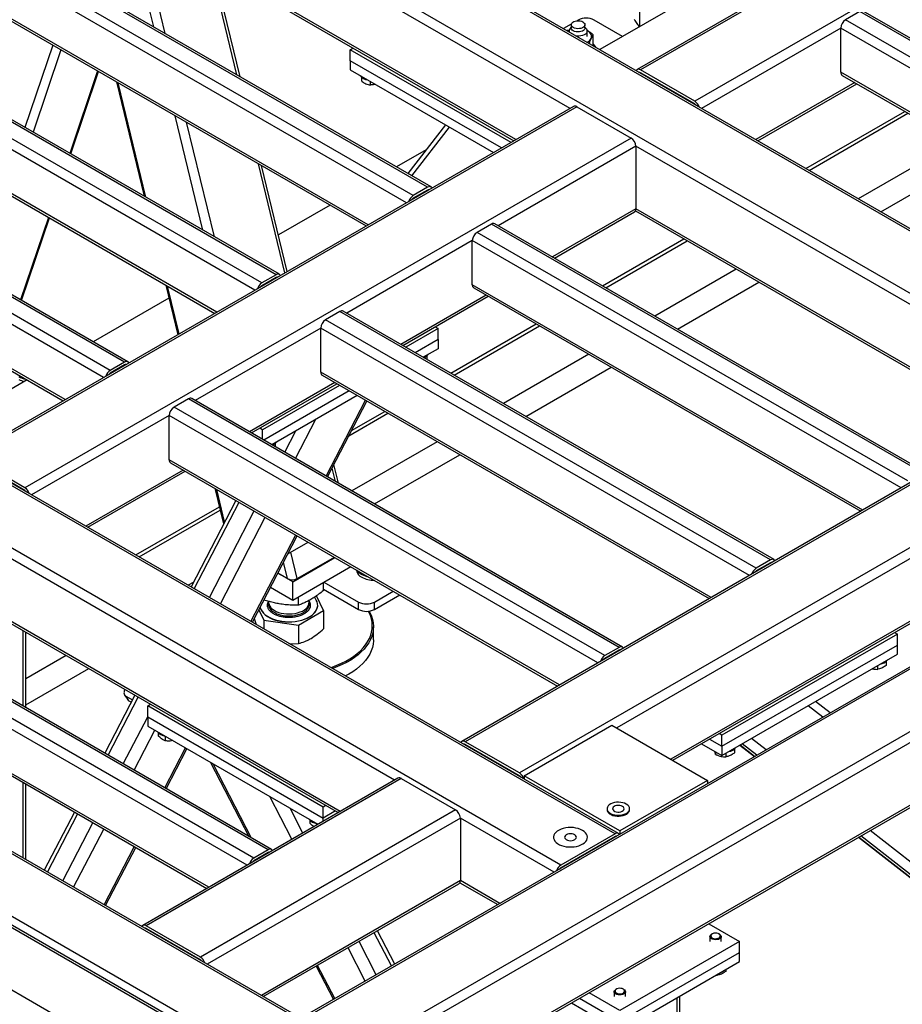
# Model space of a CAD drawing. Header units: millimetres. Extents: x 0 to 841, y 0 to 594.
# Tile 59 of 190: x 722 to 744, y 153 to 178. Entities that reach past the tile are written whole.
import ezdxf

# ---------------------------------------------------------------- set-up
doc = ezdxf.new("R2010")
doc.units = ezdxf.units.MM
doc.layers.add('TRAIT-FORT', color=4, linetype='Continuous', lineweight=25)

msp = doc.modelspace()

# ---------------------------------------------------------------- linework, layer by layer
at = {"layer": 'TRAIT-FORT', "color": 4, "linetype": 'Continuous', "lineweight": 25}
for p, q in [((753.926, 166.889), (710.691, 191.848)), ((754.011, 166.898), (710.777, 191.857)), ((752.552, 166.096), (709.317, 191.055)), ((754.083, 186.025), (737.516, 176.462)), ((754.168, 186.017), (737.602, 176.453)), ((755.542, 185.224), (738.976, 175.66)), ((736.955, 157.093), (693.721, 182.051)), ((737.041, 157.101), (693.806, 182.06)), ((735.814, 175.479), (724.349, 182.098)), ((735.581, 156.299), (692.347, 181.258)), ((724.338, 180.46), (734.39, 174.657)), ((734.44, 174.686), (724.349, 180.512)), ((732.207, 173.479), (720.692, 180.127)), ((732.293, 173.487), (720.777, 180.135)), ((731.672, 173.088), (720.207, 179.707)), ((731.844, 173.269), (720.328, 179.917)), ((725.558, 177.376), (725.056, 179.45)), ((725.27, 177.542), (724.838, 179.325)), ((727.378, 176.325), (726.708, 179.091)), ((727.456, 176.28), (726.786, 179.046)), ((730.703, 172.528), (720.207, 178.587)), ((720.242, 178.509), (730.652, 172.499)), ((739.073, 178.415), (736.567, 176.968)), ((737.573, 178.008), (737.573, 177.549)), ((728.369, 171.263), (716.853, 177.911)), ((728.455, 171.272), (716.939, 177.919)), ((736.019, 177.716), (735.989, 177.698)), ((737.142, 177.301), (736.423, 177.716)), ((743.158, 177.934), (742.794, 177.724)), ((753.704, 171.426), (742.794, 177.724)), ((754.067, 171.636), (743.158, 177.934)), ((754.153, 171.645), (743.243, 177.943)), ((728.995, 150.771), (682.771, 177.456)), ((728.995, 152.357), (685.518, 177.456)), ((727.834, 170.872), (716.368, 177.491)), ((728.005, 171.053), (716.49, 177.701)), ((735.847, 177.617), (735.646, 177.5)), ((735.799, 177.465), (735.739, 177.449)), ((735.845, 177.539), (735.81, 177.494)), ((735.845, 177.599), (735.845, 177.517)), ((736.193, 177.517), (736.193, 177.599)), ((736.228, 177.494), (736.193, 177.539)), ((736.262, 177.443), (736.242, 177.453)), ((742.673, 177.514), (739.147, 175.479)), ((742.673, 176.395), (742.673, 177.514)), ((753.532, 171.245), (742.673, 177.514)), ((728.995, 152.415), (685.69, 177.415)), ((735.791, 177.44), (735.791, 177.417)), ((736.262, 177.443), (736.247, 177.451)), ((736.248, 177.303), (736.248, 177.44)), ((736.402, 177.064), (736.402, 177.346)), ((722.711, 177.084), (722.008, 174.993)), ((722.92, 176.963), (722.218, 174.872)), ((730.248, 176.966), (730.319, 177.007)), ((734.319, 174.616), (730.248, 176.966)), ((730.248, 176.686), (730.248, 176.966)), ((736.299, 177.126), (736.299, 177.123)), ((773.604, 176.523), (728.995, 150.771)), ((770.856, 176.523), (728.995, 152.357)), ((770.685, 176.482), (728.995, 152.415)), ((734.076, 174.476), (730.248, 176.686)), ((730.248, 176.686), (730.248, 176.453)), ((726.864, 170.312), (716.368, 176.371)), ((716.404, 176.293), (726.814, 170.283)), ((723.848, 176.427), (723.145, 174.337)), ((723.169, 174.323), (723.872, 176.414)), ((773.846, 176.383), (728.995, 150.491)), ((730.248, 176.453), (733.874, 174.359)), ((730.531, 176.271), (730.531, 176.173)), ((737.602, 176.383), (737.591, 176.377)), ((738.976, 175.66), (737.602, 176.453)), ((738.976, 175.59), (737.602, 176.383)), ((752.562, 170.685), (742.673, 176.395)), ((742.708, 176.316), (752.512, 170.656)), ((724.325, 176.152), (725.028, 173.25)), ((725.072, 173.224), (724.37, 176.126)), ((730.749, 176.163), (730.749, 176.071)), ((743.027, 176.132), (740.521, 174.686)), ((740.571, 174.657), (743.077, 176.103)), ((724.167, 168.837), (712.651, 175.485)), ((724.53, 169.047), (713.015, 175.695)), ((724.616, 169.056), (713.1, 175.703)), ((735.9, 175.529), (720.545, 166.665)), ((735.985, 175.52), (720.631, 166.656)), ((735.985, 175.52), (737.359, 174.727)), ((738.976, 175.59), (738.965, 175.584)), ((723.995, 168.656), (712.53, 175.275)), ((726.517, 172.39), (725.814, 175.292)), ((741.786, 173.956), (744.292, 175.402)), ((741.87, 173.907), (744.375, 175.354)), ((726.805, 172.224), (726.102, 175.126)), ((732.66, 175.06), (731.704, 173.827)), ((731.808, 173.768), (732.763, 175.001)), ((737.359, 174.727), (722.005, 165.863)), ((773.846, 174.797), (728.995, 148.905)), ((728.995, 148.847), (773.775, 174.698)), ((737.481, 174.517), (733.995, 172.505)), ((737.481, 174.517), (737.481, 172.931)), ((748.34, 168.248), (737.481, 174.517)), ((745.621, 174.634), (743.116, 173.188)), ((732.172, 174.431), (731.415, 173.994)), ((743.687, 172.858), (746.193, 174.304)), ((723.025, 168.096), (712.53, 174.155)), ((712.565, 174.077), (722.975, 168.067)), ((728.592, 171.31), (727.923, 174.075)), ((728.65, 171.344), (728, 174.03)), ((732.207, 173.479), (731.844, 173.269)), ((732.207, 173.409), (731.844, 173.199)), ((732.218, 173.403), (732.207, 173.409)), ((729.739, 173.027), (728.426, 172.269)), ((722.601, 172.715), (721.898, 170.625)), ((737.481, 172.931), (735.369, 171.712)), ((735.419, 171.683), (737.445, 172.852)), ((737.47, 172.879), (746.916, 167.426)), ((746.966, 167.455), (737.481, 172.931)), ((721.922, 170.611), (722.625, 172.702)), ((733.824, 172.546), (733.46, 172.336)), ((744.733, 166.248), (733.824, 172.546)), ((744.819, 166.256), (733.909, 172.554)), ((744.37, 166.038), (733.46, 172.336)), ((733.339, 172.126), (730.157, 170.289)), ((733.339, 171.006), (733.339, 172.126)), ((744.198, 165.857), (733.339, 172.126)), ((736.634, 170.981), (738.695, 172.171)), ((736.718, 170.933), (738.779, 172.123)), ((728.369, 171.263), (728.005, 171.053)), ((740.025, 171.404), (737.964, 170.214)), ((725.573, 171), (725.877, 169.742)), ((725.91, 169.762), (725.617, 170.974)), ((728.369, 171.193), (728.005, 170.983)), ((728.379, 171.187), (728.369, 171.193)), ((743.228, 165.297), (733.339, 171.006)), ((738.535, 169.884), (740.597, 171.074)), ((733.693, 170.744), (731.531, 169.496)), ((731.581, 169.467), (733.743, 170.715)), ((733.374, 170.928), (743.178, 165.268)), ((725.653, 170.668), (723.738, 169.562)), ((729.985, 170.33), (729.622, 170.12)), ((740.895, 164.032), (729.985, 170.33)), ((740.981, 164.04), (730.071, 170.338)), ((740.531, 163.822), (729.622, 170.12)), ((732.796, 168.765), (734.958, 170.014)), ((732.879, 168.717), (735.042, 169.965)), ((729.5, 169.91), (726.318, 168.073)), ((729.5, 168.79), (729.5, 169.91)), ((740.36, 163.641), (729.5, 169.91)), ((732.47, 169.898), (731.652, 169.426)), ((732.399, 169.939), (732.47, 169.898)), ((732.47, 169.618), (732.47, 169.898)), ((732.47, 169.618), (731.894, 169.286)), ((732.47, 169.618), (732.47, 169.385)), ((732.47, 169.385), (732.096, 169.169)), ((736.288, 169.246), (734.125, 167.998)), ((724.53, 169.047), (724.167, 168.837)), ((724.53, 168.977), (724.167, 168.767)), ((724.541, 168.971), (724.53, 168.977)), ((732.185, 169.201), (732.185, 169.118)), ((739.39, 163.081), (729.5, 168.79)), ((734.697, 167.668), (736.859, 168.916)), ((722.062, 168.595), (719.596, 167.172)), ((729.854, 168.528), (727.692, 167.28)), ((727.742, 167.251), (729.904, 168.499)), ((729.536, 168.712), (739.34, 163.052)), ((729.975, 168.458), (728.025, 167.332)), ((730.218, 168.318), (728.056, 167.07)), ((748.426, 168.297), (733.071, 159.434)), ((748.511, 168.289), (733.157, 159.425)), ((726.147, 168.114), (725.783, 167.904)), ((737.056, 161.816), (726.147, 168.114)), ((737.142, 161.825), (726.232, 168.123)), ((730.42, 168.201), (728.258, 166.953)), ((729.636, 166.158), (730.631, 168.08)), ((729.673, 166.136), (730.667, 168.059)), ((736.693, 161.606), (725.783, 167.904)), ((730.211, 167.177), (731.203, 167.749)), ((730.282, 167.314), (731.119, 167.798)), ((725.662, 167.694), (722.176, 165.682)), ((725.662, 166.574), (725.662, 167.694)), ((736.521, 161.425), (725.662, 167.694)), ((728.862, 166.604), (729.377, 167.599)), ((749.885, 167.496), (734.531, 158.632)), ((728.025, 167.332), (727.954, 167.373)), ((728.025, 167.087), (728.025, 167.332)), ((728.586, 166.764), (728.865, 167.304)), ((750.006, 167.286), (736.996, 159.775)), ((728.346, 166.985), (728.346, 166.902)), ((732.449, 167.03), (730.287, 165.782)), ((722.005, 165.863), (720.631, 166.656)), ((722.005, 165.793), (720.631, 166.586)), ((735.551, 160.865), (725.662, 166.574)), ((725.697, 166.496), (735.501, 160.836)), ((730.858, 165.452), (733.02, 166.7)), ((726.016, 166.312), (723.55, 164.889)), ((723.601, 164.86), (726.066, 166.283)), ((729.872, 166.021), (729.79, 166.362)), ((729.95, 165.977), (729.835, 166.45)), ((722.005, 165.793), (721.995, 165.787)), ((726.82, 165.848), (727.038, 164.945)), ((727.064, 164.996), (726.864, 165.822)), ((727.347, 165.543), (726.214, 163.352)), ((726.297, 163.303), (727.431, 165.495)), ((750.006, 165.7), (738.37, 158.982)), ((738.42, 158.953), (749.971, 165.621)), ((724.815, 164.159), (726.933, 165.381)), ((724.899, 164.11), (726.953, 165.296)), ((726.681, 163.082), (727.815, 165.273)), ((726.957, 162.922), (728.091, 165.114)), ((731.369, 158.451), (720.51, 164.72)), ((727.731, 162.475), (728.865, 164.667)), ((727.768, 162.454), (728.902, 164.646)), ((728.663, 164.185), (729.182, 164.484)), ((728.903, 163.558), (728.74, 164.229)), ((728.793, 163.481), (729.856, 164.095)), ((728.903, 163.558), (729.844, 164.102)), ((740.895, 164.032), (740.531, 163.822)), ((728.924, 150.59), (706.166, 163.728)), ((728.654, 163.562), (728.554, 163.974)), ((728.793, 163.015), (730.26, 163.862)), ((740.895, 163.962), (740.531, 163.752)), ((740.905, 163.956), (740.895, 163.962)), ((706.166, 163.67), (728.753, 150.631)), ((728.793, 163.481), (728.413, 163.701)), ((728.413, 163.701), (728.654, 163.562)), ((728.793, 163.015), (728.793, 163.481)), ((726.272, 163.464), (726.145, 163.391)), ((728.227, 163.342), (728.793, 163.015)), ((729.571, 163.261), (729.571, 163.464)), ((729.571, 163.289), (730.457, 162.778)), ((729.582, 163.47), (730.457, 162.965)), ((730.861, 162.965), (731.337, 163.24)), ((728.167, 156.684), (717.257, 162.982)), ((728.253, 156.693), (717.343, 162.991)), ((720.499, 163.082), (729.945, 157.629)), ((729.995, 157.658), (720.51, 163.134)), ((728.058, 163.016), (728.058, 163.016)), ((728.178, 162.981), (728.178, 162.96)), ((728.938, 162.887), (728.938, 163.098)), ((729.206, 162.96), (729.206, 163.007)), ((729.571, 162.752), (729.39, 163.124)), ((730.861, 162.778), (731.499, 163.147)), ((727.803, 156.474), (716.894, 162.772)), ((727.931, 162.769), (728.058, 162.507)), ((728.938, 162.377), (729.571, 162.752)), ((729.422, 162.881), (729.422, 162.886)), ((729.571, 162.752), (729.571, 162.289)), ((730.457, 162.778), (730.457, 162.965)), ((730.861, 162.778), (730.861, 162.965)), ((727.632, 156.293), (716.772, 162.562)), ((727.813, 162.548), (727.868, 162.396)), ((728.058, 162.507), (728.938, 162.377)), ((728.058, 162.507), (728.058, 162.286)), ((721.965, 160.323), (721.965, 162.236)), ((728.938, 162.377), (728.938, 161.914)), ((730.835, 162.011), (730.835, 162.338)), ((706.166, 162.084), (726.005, 150.631)), ((722.032, 160.284), (722.032, 162.197)), ((744.107, 162.154), (739.662, 159.588)), ((744.036, 162.195), (744.107, 162.154)), ((744.107, 161.874), (744.107, 162.154)), ((728.72, 161.905), (728.938, 161.914)), ((737.056, 161.816), (736.693, 161.606)), ((737.056, 161.746), (736.693, 161.536)), ((737.067, 161.74), (737.056, 161.746)), ((739.662, 159.308), (744.107, 161.874)), ((744.107, 161.641), (744.107, 161.874)), ((723.055, 161.607), (722.032, 161.016)), ((739.662, 159.075), (744.107, 161.641)), ((726.662, 155.734), (716.772, 161.443)), ((716.808, 161.364), (726.612, 155.705)), ((722.032, 160.356), (723.626, 161.277)), ((743.6, 161.348), (743.6, 161.259)), ((743.821, 161.457), (743.821, 161.358)), ((724.792, 160.604), (724.03, 159.131)), ((724.113, 159.082), (724.875, 160.556)), ((724.532, 160.606), (724.613, 160.491)), ((724.562, 160.58), (724.729, 160.483)), ((724.642, 160.465), (724.562, 160.58)), ((724.642, 160.465), (724.702, 160.43)), ((725.116, 160.335), (725.187, 160.376)), ((729.561, 157.769), (725.116, 160.335)), ((725.116, 160.055), (725.116, 160.335)), ((742.217, 160.048), (741.847, 160.336)), ((742.406, 160.157), (742.036, 160.445)), ((724.497, 158.861), (725.116, 160.057)), ((725.116, 160.055), (729.561, 157.489)), ((725.116, 160.055), (725.116, 159.821)), ((725.116, 159.821), (729.43, 157.331)), ((734.652, 158.562), (736.874, 159.845)), ((736.874, 159.845), (739.299, 158.445)), ((724.773, 158.701), (725.298, 159.716)), ((725.384, 159.655), (725.384, 159.577)), ((725.556, 159.567), (725.556, 159.45)), ((739.349, 159.489), (739.662, 159.308)), ((739.662, 159.588), (739.591, 159.629)), ((739.662, 159.308), (739.662, 159.588)), ((740.783, 159.22), (740.413, 159.508)), ((725.547, 158.255), (726.072, 159.269)), ((725.584, 158.233), (726.109, 159.248)), ((733.157, 159.355), (733.147, 159.349)), ((734.531, 158.632), (733.157, 159.425)), ((734.531, 158.562), (733.157, 159.355)), ((739.147, 159.372), (739.662, 159.075)), ((739.662, 159.308), (739.662, 159.075)), ((739.983, 159.241), (739.983, 159.142)), ((740.119, 159.338), (740.489, 159.05)), ((740.49, 159.051), (740.12, 159.339)), ((740.547, 159.084), (740.177, 159.372)), ((739.502, 159.168), (739.502, 159.104)), ((739.762, 159.132), (739.762, 159.043)), ((726.709, 158.902), (727.681, 157.023)), ((727.749, 156.984), (726.776, 158.863)), ((731.455, 158.501), (724.99, 154.768)), ((731.541, 158.492), (725.076, 154.76)), ((731.541, 158.492), (732.915, 157.699)), ((734.531, 158.562), (734.521, 158.556)), ((734.652, 158.562), (734.652, 158.48)), ((737.076, 157.163), (734.652, 158.562)), ((721.965, 156.474), (721.965, 158.387)), ((722.032, 156.435), (722.032, 158.349)), ((739.299, 158.445), (737.076, 157.163)), ((739.299, 158.445), (739.299, 158.363)), ((728.771, 156.951), (728.21, 158.036)), ((729.047, 157.11), (728.721, 157.74)), ((729.632, 157.81), (729.561, 157.769)), ((729.561, 157.489), (729.561, 157.769)), ((723.259, 157.64), (722.497, 156.167)), ((722.58, 156.119), (723.342, 157.592)), ((732.915, 157.699), (726.45, 153.967)), ((733.036, 157.489), (726.621, 153.786)), ((729.874, 157.67), (729.561, 157.489)), ((729.561, 157.407), (729.561, 157.489)), ((733.036, 157.489), (733.036, 155.903)), ((735.41, 156.118), (733.036, 157.489)), ((736.752, 157.726), (736.752, 157.703)), ((737.324, 157.703), (737.324, 157.726)), ((722.964, 155.897), (723.726, 157.37)), ((729.223, 157.439), (729.223, 157.362)), ((729.395, 157.351), (729.395, 157.311)), ((723.24, 155.738), (724.002, 157.211)), ((736.955, 157.093), (735.581, 156.299)), ((736.955, 157.023), (735.581, 156.229)), ((736.966, 157.017), (736.955, 157.023)), ((737.065, 157.076), (737.067, 157.075)), ((737.076, 157.163), (737.076, 157.081)), ((743.121, 157.002), (748.544, 152.781)), ((748.562, 152.769), (743.123, 157.002)), ((748.946, 152.547), (743.179, 157.035)), ((749.107, 152.742), (743.416, 157.172)), ((724.014, 155.291), (724.776, 156.764)), ((724.051, 155.27), (724.813, 156.743)), ((728.167, 156.684), (727.803, 156.474)), ((728.167, 156.614), (727.803, 156.404)), ((728.177, 156.608), (728.167, 156.614)), ((736.254, 156.606), (736.254, 156.618)), ((733.036, 155.903), (727.995, 152.993)), ((728.045, 152.964), (733, 155.824)), ((733.025, 155.851), (733.986, 155.296)), ((734.036, 155.325), (733.036, 155.903)), ((726.45, 153.967), (725.076, 154.76)), ((739.329, 154.812), (740.107, 154.363)), ((725.076, 154.69), (725.065, 154.684)), ((726.45, 153.897), (725.076, 154.69)), ((731.289, 153.74), (730.852, 154.584)), ((731.373, 153.788), (730.936, 154.632)), ((739.414, 154.553), (739.4, 154.545)), ((739.602, 154.545), (739.588, 154.553)), ((730.905, 153.518), (730.469, 154.363)), ((740.107, 154.363), (737.076, 152.614)), ((739.358, 154.487), (739.358, 154.363)), ((739.644, 154.363), (739.644, 154.487)), ((740.107, 154.083), (740.107, 154.363)), ((730.629, 153.359), (730.192, 154.203)), ((737.076, 152.334), (740.107, 154.083)), ((740.107, 153.85), (740.107, 154.083)), ((726.45, 153.897), (726.439, 153.891)), ((729.855, 152.912), (729.418, 153.756)), ((737.076, 152.1), (740.107, 153.85)), ((729.382, 153.735), (729.819, 152.891)), ((739.508, 153.504), (739.539, 153.503)), ((739.539, 153.522), (739.539, 153.503)), ((739.761, 153.65), (739.761, 153.602)), ((737.076, 152.614), (736.298, 153.063)), ((736.934, 153.087), (736.934, 152.964)), ((736.99, 153.154), (736.975, 153.145)), ((737.177, 153.145), (737.163, 153.154)), ((737.219, 152.964), (737.219, 153.087)), ((735.854, 152.806), (737.076, 152.1)), ((736.056, 152.923), (737.076, 152.334)), ((738.531, 139.945), (738.531, 152.94)), ((738.598, 140.039), (738.598, 152.979))]:
    msp.add_line(p, q, dxfattribs=at)
at = {"layer": 'TRAIT-FORT', "color": 4, "linetype": 'Continuous', "lineweight": 25, "flags": 128}
for points in [[(735.896, 177.528), (735.87, 177.547), (735.853, 177.569), (735.845, 177.593), (735.848, 177.617), (735.86, 177.64), (735.882, 177.661), (735.912, 177.678), (735.948, 177.691), (735.988, 177.698), (736.03, 177.7), (736.071, 177.695), (736.109, 177.685), (736.142, 177.67), (736.168, 177.651), (736.186, 177.629), (736.193, 177.605), (736.191, 177.581), (736.178, 177.558), (736.156, 177.537), (736.127, 177.52), (736.091, 177.507), (736.051, 177.5), (736.009, 177.499), (735.967, 177.503), (735.929, 177.513), (735.896, 177.528)], [(736.193, 177.517), (736.191, 177.499), (736.178, 177.476), (736.156, 177.455), (736.127, 177.438), (736.091, 177.426), (736.051, 177.418), (736.009, 177.417), (735.967, 177.421), (735.929, 177.431), (735.896, 177.446), (735.87, 177.465), (735.853, 177.488), (735.845, 177.511), (735.845, 177.517)], [(736.228, 177.494), (736.241, 177.472), (736.248, 177.444), (736.244, 177.416), (736.229, 177.388), (736.205, 177.363), (736.172, 177.342), (736.132, 177.326), (736.086, 177.314), (736.038, 177.309), (735.988, 177.31), (735.973, 177.311)], [(735.791, 177.451), (735.777, 177.443), (735.762, 177.433)], [(736.35, 177.252), (736.359, 177.277), (736.362, 177.303), (736.359, 177.329), (736.35, 177.354), (736.336, 177.379), (736.316, 177.402), (736.291, 177.423), (736.262, 177.443)], [(730.404, 163.781), (730.404, 163.771), (730.411, 163.732), (730.429, 163.694), (730.456, 163.658), (730.493, 163.624), (730.537, 163.594)], [(728.512, 162.478), (728.597, 162.468), (728.683, 162.465), (728.769, 162.467), (728.855, 162.475), (728.938, 162.489), (729.017, 162.509), (729.092, 162.534), (729.162, 162.563), (729.225, 162.598), (729.28, 162.636), (729.327, 162.678), (729.365, 162.723), (729.394, 162.77), (729.413, 162.819), (729.422, 162.868), (729.42, 162.918), (729.409, 162.968), (729.387, 163.016), (729.355, 163.063), (729.336, 163.085)], [(727.966, 162.838), (727.969, 162.824), (727.985, 162.776), (728.012, 162.728), (728.048, 162.683), (728.094, 162.64), (728.147, 162.601), (728.209, 162.566), (728.277, 162.535), (728.351, 162.509), (728.429, 162.488), (728.512, 162.473)], [(727.967, 162.839), (727.969, 162.829), (727.985, 162.78), (728.012, 162.733), (728.048, 162.687), (728.094, 162.645), (728.147, 162.606), (728.209, 162.57), (728.277, 162.54), (728.351, 162.514), (728.429, 162.493), (728.512, 162.478)], [(728.178, 162.96), (728.179, 162.941), (728.189, 162.9), (728.208, 162.86), (728.237, 162.822), (728.275, 162.787), (728.32, 162.755), (728.373, 162.727), (728.433, 162.704), (728.497, 162.685), (728.565, 162.672)], [(728.18, 162.935), (728.178, 162.921), (728.18, 162.88), (728.193, 162.839), (728.214, 162.8), (728.245, 162.762), (728.285, 162.728), (728.333, 162.697), (728.388, 162.67), (728.448, 162.648), (728.514, 162.631), (728.583, 162.619), (728.654, 162.613), (728.725, 162.613), (728.796, 162.619), (728.865, 162.63), (728.931, 162.647), (728.992, 162.668), (729.047, 162.695), (729.096, 162.725), (729.136, 162.76), (729.168, 162.797), (729.191, 162.836)], [(728.512, 162.473), (728.597, 162.464), (728.683, 162.46), (728.769, 162.462), (728.855, 162.471), (728.938, 162.485), (729.017, 162.504), (729.092, 162.529), (729.162, 162.559), (729.225, 162.593), (729.28, 162.631), (729.327, 162.673), (729.365, 162.718), (729.394, 162.765), (729.413, 162.814), (729.422, 162.864), (729.422, 162.881)], [(728.565, 162.672), (728.636, 162.665), (728.707, 162.663), (728.779, 162.667), (728.848, 162.677), (728.915, 162.692), (728.977, 162.713), (729.034, 162.738), (729.084, 162.768), (729.127, 162.801), (729.161, 162.838), (729.186, 162.877), (729.201, 162.917), (729.206, 162.958), (729.206, 162.96)], [(729.756, 161.306), (729.788, 161.317), (729.91, 161.363), (730.026, 161.414), (730.136, 161.47), (730.239, 161.529), (730.335, 161.593), (730.423, 161.66), (730.503, 161.731), (730.574, 161.804), (730.636, 161.881), (730.688, 161.959), (730.732, 162.04), (730.765, 162.122), (730.789, 162.205), (730.803, 162.289), (730.806, 162.373), (730.8, 162.457), (730.783, 162.541), (730.757, 162.624), (730.721, 162.705), (730.707, 162.732)], [(730.722, 162.734), (730.748, 162.687), (730.785, 162.604), (730.812, 162.52), (730.828, 162.435), (730.835, 162.35), (730.831, 162.264), (730.817, 162.179), (730.793, 162.095), (730.759, 162.012), (730.715, 161.93), (730.662, 161.851), (730.599, 161.773), (730.527, 161.699), (730.446, 161.627), (730.357, 161.559), (730.26, 161.495), (730.156, 161.434), (730.044, 161.378), (729.926, 161.327), (729.802, 161.28), (729.802, 161.28)], [(730.835, 162.011), (730.834, 161.98), (730.826, 161.895), (730.807, 161.81), (730.778, 161.727), (730.739, 161.644), (730.69, 161.564), (730.632, 161.485), (730.564, 161.409), (730.488, 161.336), (730.403, 161.266), (730.31, 161.2), (730.209, 161.137), (730.127, 161.092)], [(724.613, 160.491), (724.624, 160.478), (724.642, 160.465)], [(737.24, 157.843), (737.198, 157.863), (737.151, 157.878), (737.099, 157.887), (737.045, 157.891), (736.991, 157.889), (736.938, 157.881), (736.889, 157.867), (736.846, 157.848), (736.809, 157.825), (736.781, 157.798), (736.762, 157.769), (736.753, 157.738), (736.754, 157.707), (736.766, 157.676), (736.787, 157.647), (736.818, 157.621), (736.856, 157.599), (736.901, 157.581), (736.951, 157.569), (737.004, 157.562), (737.058, 157.562), (737.112, 157.567), (737.163, 157.578), (737.209, 157.594), (737.25, 157.615), (737.282, 157.64), (737.306, 157.668), (737.32, 157.699), (737.324, 157.73), (737.317, 157.761), (737.301, 157.791), (737.275, 157.819), (737.24, 157.843)], [(737.141, 157.786), (737.11, 157.799), (737.073, 157.808), (737.033, 157.81), (736.994, 157.806), (736.958, 157.796), (736.928, 157.781), (736.907, 157.762), (736.895, 157.74), (736.893, 157.718), (736.903, 157.695), (736.922, 157.675), (736.95, 157.659), (736.985, 157.648), (737.023, 157.642), (737.063, 157.643), (737.101, 157.65), (737.134, 157.663), (737.16, 157.68), (737.177, 157.701), (737.184, 157.723), (737.18, 157.746), (737.165, 157.767), (737.141, 157.786)], [(736.752, 157.703), (736.754, 157.683), (736.766, 157.653), (736.787, 157.624), (736.818, 157.598), (736.856, 157.576), (736.901, 157.558), (736.951, 157.546), (737.004, 157.539), (737.058, 157.538), (737.112, 157.543), (737.163, 157.554), (737.209, 157.571), (737.25, 157.592), (737.282, 157.617), (737.306, 157.645), (737.32, 157.675), (737.324, 157.703)], [(736.129, 157.178), (736.079, 157.203), (736.023, 157.223), (735.963, 157.237), (735.899, 157.247), (735.834, 157.25), (735.769, 157.248), (735.704, 157.24), (735.643, 157.227), (735.586, 157.208), (735.535, 157.185), (735.49, 157.157), (735.453, 157.125), (735.425, 157.091), (735.407, 157.055), (735.398, 157.017), (735.399, 156.979), (735.411, 156.942), (735.432, 156.906), (735.462, 156.873), (735.501, 156.842), (735.547, 156.815), (735.6, 156.793), (735.658, 156.775), (735.72, 156.763), (735.785, 156.757), (735.851, 156.756), (735.916, 156.761), (735.978, 156.772), (736.038, 156.788), (736.092, 156.809), (736.14, 156.835), (736.181, 156.865), (736.214, 156.898), (736.237, 156.933), (736.251, 156.97), (736.254, 157.008), (736.248, 157.045), (736.232, 157.082), (736.206, 157.117), (736.172, 157.149), (736.129, 157.178)], [(736.129, 157.178), (736.079, 157.203), (736.023, 157.223), (735.963, 157.237), (735.899, 157.247), (735.834, 157.25), (735.769, 157.248), (735.704, 157.24), (735.643, 157.227), (735.586, 157.208), (735.535, 157.185), (735.49, 157.157), (735.453, 157.125), (735.425, 157.091), (735.407, 157.055), (735.398, 157.017), (735.399, 156.979), (735.411, 156.942), (735.432, 156.906), (735.462, 156.873), (735.501, 156.842), (735.547, 156.815), (735.6, 156.793), (735.658, 156.775), (735.72, 156.763), (735.785, 156.757), (735.851, 156.756), (735.916, 156.761), (735.978, 156.772), (736.038, 156.788), (736.092, 156.809), (736.14, 156.835), (736.181, 156.865), (736.214, 156.898), (736.237, 156.933), (736.251, 156.97), (736.254, 157.008), (736.248, 157.045), (736.232, 157.082), (736.206, 157.117), (736.172, 157.149), (736.129, 157.178)], [(735.932, 157.064), (735.901, 157.078), (735.865, 157.087), (735.826, 157.09), (735.787, 157.087), (735.751, 157.078), (735.72, 157.064), (735.696, 157.046), (735.681, 157.025), (735.676, 157.003), (735.681, 156.981), (735.696, 156.96), (735.72, 156.942), (735.751, 156.928), (735.787, 156.919), (735.826, 156.916), (735.865, 156.919), (735.901, 156.928), (735.932, 156.942), (735.956, 156.96), (735.971, 156.981), (735.976, 157.003), (735.971, 157.025), (735.956, 157.046), (735.932, 157.064)], [(739.602, 154.545), (739.619, 154.533), (739.636, 154.513), (739.644, 154.491), (739.64, 154.468), (739.626, 154.447), (739.603, 154.429), (739.572, 154.415), (739.536, 154.407), (739.498, 154.404), (739.459, 154.408), (739.424, 154.417), (739.394, 154.432), (739.373, 154.45), (739.36, 154.472), (739.359, 154.494), (739.367, 154.516), (739.386, 154.536), (739.4, 154.545)], [(739.425, 154.559), (739.4, 154.544), (739.384, 154.525), (739.378, 154.504), (739.383, 154.483), (739.399, 154.464), (739.423, 154.448), (739.455, 154.437), (739.49, 154.432), (739.527, 154.434), (739.561, 154.441), (739.59, 154.454), (739.611, 154.472), (739.622, 154.492), (739.623, 154.513), (739.612, 154.533), (739.592, 154.551), (739.563, 154.564), (739.53, 154.572), (739.493, 154.574), (739.457, 154.569), (739.425, 154.559)], [(737.177, 153.145), (737.195, 153.133), (737.212, 153.113), (737.219, 153.091), (737.216, 153.069), (737.202, 153.048), (737.179, 153.03), (737.148, 153.016), (737.112, 153.007), (737.073, 153.005), (737.035, 153.008), (737, 153.018), (736.97, 153.032), (736.948, 153.051), (736.936, 153.072), (736.934, 153.095), (736.943, 153.116), (736.962, 153.136), (736.975, 153.145)], [(737.001, 153.159), (736.976, 153.144), (736.959, 153.125), (736.954, 153.104), (736.959, 153.083), (736.974, 153.064), (736.999, 153.049), (737.03, 153.038), (737.066, 153.033), (737.102, 153.034), (737.137, 153.042), (737.166, 153.055), (737.187, 153.072), (737.198, 153.092), (737.198, 153.113), (737.188, 153.134), (737.167, 153.151), (737.139, 153.165), (737.105, 153.172), (737.069, 153.174), (737.033, 153.17), (737.001, 153.159)]]:
    msp.add_lwpolyline(points, dxfattribs=at)
at = {"layer": 'TRAIT-FORT', "color": 4, "linetype": 'Continuous', "lineweight": 25}
for centre, radius, start, end in [((736.221, 177.326), 0.439, 62.6097, 117.3903), ((742.936, 177.502), 0.263, 122.6055, 177.3945), ((735.874, 177.441), 0.083, 139.8497, 198.804), ((736.154, 177.358), 0.224, 294.2235, 331.5577), ((736.253, 176.939), 0.229, 22.7448, 49.8122), ((737.554, 176.396), 0.0739, 50.2915, 148.5442), ((730.723, 176.483), 0.285, 217.9513, 262.0541), ((737.575, 176.344), 0.0473, 55.8385, 98.9469), ((742.757, 176.385), 0.0845, 173.7012, 234.9867), ((735.935, 175.45), 0.0862, 54.3824, 114.3071), ((738.832, 175.437), 0.265, 16.971, 57.3038), ((738.913, 175.489), 0.118, 35.7589, 58.3392), ((737.217, 174.505), 0.263, 2.6055, 57.3945), ((732.255, 173.422), 0.0739, 31.4558, 129.7085), ((731.987, 173.046), 0.265, 122.6962, 163.029), ((732.234, 173.37), 0.0473, 81.0531, 124.1615), ((731.906, 173.098), 0.118, 121.6608, 144.2411), ((737.399, 172.92), 0.0822, 304.0564, 7.2558), ((733.874, 172.476), 0.0862, 65.6929, 125.6176), ((733.602, 172.114), 0.263, 122.6055, 177.3945), ((728.416, 171.206), 0.0739, 31.4558, 129.7085), ((728.148, 170.83), 0.265, 122.6962, 163.029), ((728.067, 170.882), 0.118, 121.6608, 144.2411), ((728.396, 171.154), 0.0473, 81.0531, 124.1615), ((733.423, 170.997), 0.0845, 173.7012, 234.9867), ((730.035, 170.26), 0.0862, 65.6929, 125.6176), ((729.763, 169.898), 0.263, 122.6055, 177.3945), ((732.035, 169.369), 0.225, 290.7419, 324.9718), ((724.578, 168.99), 0.0739, 31.4558, 129.7085), ((724.557, 168.938), 0.0473, 81.0531, 124.1615), ((724.31, 168.614), 0.265, 122.6962, 163.029), ((724.229, 168.666), 0.118, 121.6608, 144.2411), ((729.584, 168.781), 0.0845, 173.7012, 234.9867), ((722.135, 169.195), 0.589, 241.1128, 259.0898), ((722.123, 169.098), 0.56, 240.7626, 256.3466), ((726.197, 168.044), 0.0862, 65.6929, 125.6176), ((725.925, 167.682), 0.263, 122.6055, 177.3945), ((728.196, 167.153), 0.225, 290.7419, 324.9718), ((725.746, 166.565), 0.0845, 173.7012, 234.9867), ((721.862, 165.64), 0.265, 16.971, 57.3038), ((721.943, 165.692), 0.118, 35.7589, 58.3392), ((740.942, 163.975), 0.0739, 31.4558, 129.7085), ((730.671, 163.918), 0.286, 212.4431, 242.2861), ((740.674, 163.599), 0.265, 122.6962, 163.029), ((740.593, 163.651), 0.118, 121.6608, 144.2411), ((740.921, 163.923), 0.0473, 81.0531, 124.1615), ((730.822, 164.18), 0.589, 241.1128, 259.0898), ((730.849, 164.182), 0.665, 242.0883, 270.7288), ((729.03, 162.909), 0.177, 335.4891, 8.2543), ((730.659, 163.355), 0.439, 242.6097, 297.3903), ((730.659, 163.168), 0.439, 242.6097, 297.3903), ((737.103, 161.759), 0.0739, 31.4558, 129.7085), ((737.083, 161.707), 0.0473, 81.0531, 124.1615), ((736.836, 161.383), 0.265, 122.6962, 163.029), ((736.755, 161.435), 0.118, 121.6608, 144.2411), ((743.625, 161.683), 0.297, 278.9103, 321.0843), ((724.623, 160.669), 0.108, 134.0004, 235.258), ((725.592, 159.851), 0.284, 217.8106, 262.8565), ((733.11, 159.368), 0.0739, 50.2915, 148.5442), ((733.13, 159.316), 0.0473, 55.8385, 98.9469), ((739.786, 159.467), 0.297, 278.9103, 321.0843), ((731.491, 158.422), 0.0862, 54.3824, 114.3071), ((734.388, 158.409), 0.265, 16.971, 57.3038), ((734.469, 158.461), 0.118, 35.7589, 58.3392), ((732.773, 157.477), 0.263, 2.6055, 57.3945), ((729.43, 157.635), 0.284, 217.8106, 262.8565), ((737.003, 157.035), 0.0741, 33.1661, 129.6675), ((736.982, 156.983), 0.0473, 81.0531, 124.1615), ((728.214, 156.627), 0.0739, 31.4558, 129.7085), ((728.193, 156.575), 0.0473, 81.0531, 124.1615), ((727.946, 156.251), 0.265, 122.6962, 163.029), ((727.865, 156.304), 0.118, 121.6608, 144.2411), ((735.725, 156.076), 0.265, 122.6962, 163.029), ((735.644, 156.129), 0.118, 121.6608, 144.2411), ((732.954, 155.892), 0.0822, 304.0564, 7.2558), ((725.029, 154.703), 0.0739, 50.2915, 148.5442), ((725.049, 154.651), 0.0473, 55.8385, 98.9469), ((726.306, 153.744), 0.265, 16.971, 57.3038), ((726.387, 153.796), 0.118, 35.7589, 58.3392)]:
    msp.add_arc(centre, radius, start, end, dxfattribs=at)
msp.add_ellipse((728.775, 163.632), major_axis=(0.176, -0.008), ratio=0.575839, start_param=3.977018, end_param=5.547814, dxfattribs=at)
for points, knots in [([(737.438, 177.738), (737.46, 177.699), (737.506, 177.62), (737.55, 177.57), (737.573, 177.545)], [0, 0, 0, 0, 0.494511, 1, 1, 1, 1]), ([(736.402, 177.346), (736.378, 177.364), (736.332, 177.4), (736.285, 177.428), (736.262, 177.443)], [0, 0, 0, 0, 0.498165, 1, 1, 1, 1]), ([(736.299, 177.126), (736.308, 177.148), (736.325, 177.194), (736.342, 177.232), (736.35, 177.252)], [0, 0, 0, 0, 0.498165, 1, 1, 1, 1]), ([(736.35, 177.252), (736.359, 177.269), (736.376, 177.305), (736.393, 177.333), (736.402, 177.346)], [0, 0, 0, 0, 0.497844, 1, 1, 1, 1]), ([(730.531, 176.173), (730.559, 176.153), (730.605, 176.12), (730.672, 176.09), (730.716, 176.077), (730.742, 176.073), (730.749, 176.071)], [0, 0, 0, 0, 0.385549, 0.637642, 0.896546, 1, 1, 1, 1]), ([(730.885, 176.085), (730.881, 176.083), (730.855, 176.076), (730.809, 176.071), (730.769, 176.071), (730.749, 176.071)], [0, 0, 0, 0, 0.1047203, 0.5482582, 1, 1, 1, 1]), ([(729.571, 163.261), (729.529, 163.227), (729.449, 163.163), (729.331, 163.08), (729.227, 163.016), (729.13, 162.966), (729.036, 162.923), (728.971, 162.899), (728.938, 162.887)], [0, 0, 0, 0, 0.202068, 0.3827, 0.555315, 0.692992, 0.838894, 1, 1, 1, 1]), ([(728.938, 162.887), (728.879, 162.886), (728.768, 162.885), (728.604, 162.896), (728.459, 162.916), (728.325, 162.942), (728.194, 162.975), (728.105, 163.002), (728.058, 163.016)], [0, 0, 0, 0, 0.202068, 0.3827, 0.555315, 0.692992, 0.838894, 1, 1, 1, 1]), ([(728.558, 162.582), (728.526, 162.588), (728.461, 162.6), (728.371, 162.631), (728.289, 162.673), (728.222, 162.725), (728.183, 162.774), (728.163, 162.815), (728.15, 162.856), (728.148, 162.906), (728.158, 162.952), (728.173, 162.975), (728.177, 162.981)], [0, 0, 0, 0, 0.1122494, 0.2312225, 0.3551417, 0.4816907, 0.6082397, 0.6702704, 0.7323181, 0.8512911, 0.9635405, 1, 1, 1, 1]), ([(729.206, 162.986), (729.212, 162.977), (729.222, 162.957), (729.234, 162.916), (729.238, 162.866), (729.225, 162.827), (729.218, 162.809)], [0, 0, 0, 0, 0.168796, 0.344656, 0.681856, 1, 1, 1, 1]), ([(729.218, 162.809), (729.208, 162.79), (729.188, 162.753), (729.134, 162.701), (729.061, 162.653), (728.971, 162.615), (728.886, 162.592), (728.815, 162.58), (728.745, 162.573), (728.658, 162.571), (728.591, 162.579), (728.558, 162.582)], [0, 0, 0, 0, 0.1164968, 0.2399717, 0.3685799, 0.4999174, 0.6312549, 0.6956328, 0.7600283, 0.8835032, 1, 1, 1, 1]), ([(729.254, 162.044), (729.308, 162.079), (729.415, 162.148), (729.519, 162.242), (729.571, 162.289)], [0, 0, 0, 0, 0.494511, 1, 1, 1, 1]), ([(728.938, 161.914), (728.989, 161.929), (729.067, 161.952), (729.173, 161.999), (729.227, 162.029), (729.254, 162.044)], [0, 0, 0, 0, 0.495251, 0.746818, 1, 1, 1, 1]), ([(743.469, 161.272), (743.473, 161.271), (743.496, 161.264), (743.541, 161.26), (743.58, 161.259), (743.6, 161.259)], [0, 0, 0, 0, 0.077221, 0.534383, 1, 1, 1, 1]), ([(743.821, 161.358), (743.793, 161.339), (743.747, 161.306), (743.679, 161.277), (743.634, 161.264), (743.608, 161.26), (743.6, 161.259)], [0, 0, 0, 0, 0.385549, 0.637642, 0.896546, 1, 1, 1, 1]), ([(725.556, 159.45), (725.534, 159.459), (725.498, 159.474), (725.445, 159.514), (725.41, 159.549), (725.39, 159.571), (725.384, 159.577)], [0, 0, 0, 0, 0.385549, 0.637642, 0.896546, 1, 1, 1, 1]), ([(725.756, 159.452), (725.732, 159.448), (725.687, 159.441), (725.62, 159.441), (725.578, 159.447), (725.556, 159.45)], [0, 0, 0, 0, 0.350796, 0.672423, 1, 1, 1, 1]), ([(739.502, 159.104), (739.498, 159.113), (739.492, 159.131), (739.484, 159.158), (739.48, 159.178), (739.479, 159.181)], [0, 0, 0, 0, 0.455303, 0.920479, 1, 1, 1, 1]), ([(739.502, 159.104), (739.524, 159.093), (739.57, 159.072), (739.637, 159.053), (739.702, 159.043), (739.742, 159.043), (739.762, 159.043)], [0, 0, 0, 0, 0.264605, 0.534948, 0.765343, 1, 1, 1, 1]), ([(739.983, 159.142), (739.955, 159.123), (739.908, 159.09), (739.841, 159.061), (739.795, 159.048), (739.769, 159.044), (739.762, 159.043)], [0, 0, 0, 0, 0.385549, 0.637642, 0.896546, 1, 1, 1, 1]), ([(729.324, 157.27), (729.311, 157.279), (729.282, 157.299), (729.249, 157.333), (729.228, 157.355), (729.223, 157.362)], [0, 0, 0, 0, 0.380625, 0.823168, 1, 1, 1, 1]), ([(739.761, 153.602), (739.732, 153.583), (739.686, 153.55), (739.618, 153.521), (739.573, 153.508), (739.547, 153.504), (739.539, 153.503)], [0, 0, 0, 0, 0.385549, 0.637642, 0.896546, 1, 1, 1, 1])]:
    msp.add_open_spline(points, degree=3, knots=knots, dxfattribs=at)

doc.saveas('drawing.dxf')
